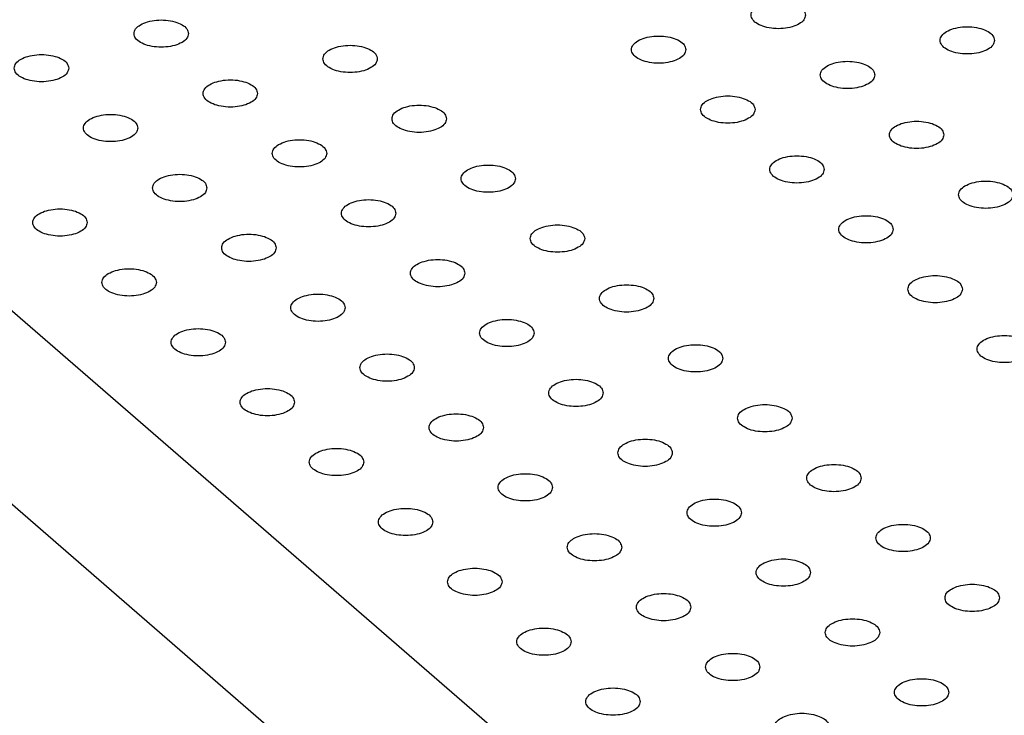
# Model space of a CAD drawing. Header units: inches. Extents: x 0 to 841, y 0 to 594.
# Tile 32 of 84: x 262 to 280, y 274 to 286. Entities that reach past the tile are written whole.
import ezdxf

# ---------------------------------------------------------------- set-up
doc = ezdxf.new("R2010")
doc.units = ezdxf.units.IN

# ---------------------------------------------------------------- blocks, each defined once
blk = doc.blocks.new('E8021-26512__20', base_point=(215.448, 264.568))
at = {"color": 7, "linetype": 'Continuous'}
for p, q in [((219.839, 317.67), (273.069, 271.572)), ((219.839, 314.119), (273.069, 268.021))]:
    blk.add_line(p, q, dxfattribs=at)
for points in [[(276.827, 286.38), (276.82, 286.41), (276.803, 286.479), (276.703, 286.551), (276.572, 286.604), (276.411, 286.632), (276.242, 286.632), (276.083, 286.604), (275.95, 286.551), (275.855, 286.479), (275.815, 286.38), (275.855, 286.282), (275.95, 286.209), (276.083, 286.157), (276.242, 286.129), (276.411, 286.129), (276.572, 286.157), (276.703, 286.209), (276.803, 286.282), (276.82, 286.35), (276.827, 286.38)], [(265.488, 286.04), (265.481, 286.07), (265.464, 286.139), (265.364, 286.211), (265.233, 286.264), (265.073, 286.291), (264.904, 286.291), (264.744, 286.264), (264.611, 286.211), (264.516, 286.139), (264.476, 286.04), (264.516, 285.941), (264.611, 285.869), (264.744, 285.816), (264.904, 285.789), (265.073, 285.789), (265.233, 285.816), (265.364, 285.869), (265.464, 285.941), (265.481, 286.01), (265.488, 286.04)], [(280.297, 285.915), (280.289, 285.946), (280.273, 286.014), (280.172, 286.086), (280.042, 286.139), (279.881, 286.167), (279.712, 286.167), (279.552, 286.139), (279.42, 286.086), (279.325, 286.014), (279.284, 285.915), (279.325, 285.817), (279.42, 285.744), (279.552, 285.692), (279.712, 285.664), (279.881, 285.664), (280.042, 285.692), (280.172, 285.744), (280.273, 285.817), (280.289, 285.885), (280.297, 285.915)], [(268.958, 285.575), (268.951, 285.605), (268.934, 285.674), (268.833, 285.746), (268.703, 285.799), (268.542, 285.826), (268.373, 285.826), (268.213, 285.799), (268.081, 285.746), (267.986, 285.674), (267.946, 285.575), (267.986, 285.477), (268.081, 285.404), (268.213, 285.351), (268.373, 285.324), (268.542, 285.324), (268.703, 285.351), (268.833, 285.404), (268.934, 285.477), (268.951, 285.545), (268.958, 285.575)], [(274.627, 285.745), (274.62, 285.775), (274.604, 285.844), (274.503, 285.916), (274.372, 285.969), (274.212, 285.997), (274.043, 285.997), (273.883, 285.969), (273.75, 285.916), (273.655, 285.844), (273.615, 285.745), (273.655, 285.647), (273.75, 285.574), (273.883, 285.522), (274.043, 285.494), (274.212, 285.494), (274.372, 285.522), (274.503, 285.574), (274.604, 285.647), (274.62, 285.715), (274.627, 285.745)], [(263.288, 285.405), (263.281, 285.435), (263.265, 285.504), (263.164, 285.576), (263.034, 285.629), (262.873, 285.656), (262.704, 285.656), (262.544, 285.629), (262.411, 285.576), (262.317, 285.504), (262.276, 285.405), (262.317, 285.306), (262.411, 285.234), (262.544, 285.181), (262.704, 285.154), (262.873, 285.154), (263.034, 285.181), (263.164, 285.234), (263.265, 285.306), (263.281, 285.375), (263.288, 285.405)], [(278.097, 285.28), (278.09, 285.311), (278.073, 285.379), (277.973, 285.451), (277.842, 285.504), (277.681, 285.532), (277.512, 285.532), (277.353, 285.504), (277.22, 285.451), (277.125, 285.379), (277.085, 285.28), (277.125, 285.182), (277.22, 285.109), (277.353, 285.057), (277.512, 285.029), (277.681, 285.029), (277.842, 285.057), (277.973, 285.109), (278.073, 285.182), (278.09, 285.25), (278.097, 285.28)], [(266.758, 284.94), (266.751, 284.97), (266.734, 285.039), (266.634, 285.111), (266.503, 285.164), (266.343, 285.191), (266.174, 285.191), (266.014, 285.164), (265.881, 285.111), (265.786, 285.039), (265.746, 284.94), (265.786, 284.842), (265.881, 284.769), (266.014, 284.716), (266.174, 284.689), (266.343, 284.689), (266.503, 284.716), (266.634, 284.769), (266.734, 284.842), (266.751, 284.91), (266.758, 284.94)], [(275.897, 284.645), (275.89, 284.676), (275.874, 284.744), (275.773, 284.816), (275.642, 284.869), (275.482, 284.897), (275.313, 284.897), (275.153, 284.869), (275.02, 284.816), (274.925, 284.744), (274.885, 284.645), (274.925, 284.547), (275.02, 284.474), (275.153, 284.422), (275.313, 284.394), (275.482, 284.394), (275.642, 284.422), (275.773, 284.474), (275.874, 284.547), (275.89, 284.615), (275.897, 284.645)], [(264.558, 284.305), (264.551, 284.335), (264.535, 284.404), (264.434, 284.476), (264.304, 284.529), (264.143, 284.556), (263.974, 284.556), (263.814, 284.529), (263.681, 284.476), (263.587, 284.404), (263.546, 284.305), (263.587, 284.207), (263.681, 284.134), (263.814, 284.081), (263.974, 284.054), (264.143, 284.054), (264.304, 284.081), (264.434, 284.134), (264.535, 284.207), (264.551, 284.275), (264.558, 284.305)], [(270.228, 284.475), (270.221, 284.505), (270.204, 284.574), (270.103, 284.646), (269.973, 284.699), (269.812, 284.727), (269.643, 284.727), (269.483, 284.699), (269.351, 284.646), (269.256, 284.574), (269.216, 284.475), (269.256, 284.377), (269.351, 284.304), (269.483, 284.252), (269.643, 284.224), (269.812, 284.224), (269.973, 284.252), (270.103, 284.304), (270.204, 284.377), (270.221, 284.445), (270.228, 284.475)], [(279.367, 284.181), (279.36, 284.211), (279.343, 284.279), (279.243, 284.352), (279.112, 284.404), (278.951, 284.432), (278.782, 284.432), (278.623, 284.404), (278.49, 284.352), (278.395, 284.279), (278.355, 284.181), (278.395, 284.082), (278.49, 284.01), (278.623, 283.957), (278.782, 283.929), (278.951, 283.929), (279.112, 283.957), (279.243, 284.01), (279.343, 284.082), (279.36, 284.15), (279.367, 284.181)], [(268.028, 283.84), (268.021, 283.87), (268.004, 283.939), (267.904, 284.011), (267.773, 284.064), (267.613, 284.092), (267.444, 284.092), (267.284, 284.064), (267.151, 284.011), (267.056, 283.939), (267.016, 283.84), (267.056, 283.742), (267.151, 283.669), (267.284, 283.617), (267.444, 283.589), (267.613, 283.589), (267.773, 283.617), (267.904, 283.669), (268.004, 283.742), (268.021, 283.81), (268.028, 283.84)], [(277.167, 283.546), (277.16, 283.576), (277.144, 283.644), (277.043, 283.717), (276.912, 283.769), (276.752, 283.797), (276.583, 283.797), (276.423, 283.769), (276.29, 283.717), (276.195, 283.644), (276.155, 283.546), (276.195, 283.447), (276.29, 283.375), (276.423, 283.322), (276.583, 283.294), (276.752, 283.294), (276.912, 283.322), (277.043, 283.375), (277.144, 283.447), (277.16, 283.515), (277.167, 283.546)], [(271.498, 283.375), (271.491, 283.406), (271.474, 283.474), (271.373, 283.546), (271.243, 283.599), (271.082, 283.627), (270.913, 283.627), (270.753, 283.599), (270.621, 283.546), (270.526, 283.474), (270.486, 283.375), (270.526, 283.277), (270.621, 283.204), (270.753, 283.152), (270.913, 283.124), (271.082, 283.124), (271.243, 283.152), (271.373, 283.204), (271.474, 283.277), (271.491, 283.345), (271.498, 283.375)], [(265.828, 283.205), (265.821, 283.235), (265.805, 283.304), (265.704, 283.376), (265.574, 283.429), (265.413, 283.457), (265.244, 283.457), (265.084, 283.429), (264.951, 283.376), (264.857, 283.304), (264.816, 283.205), (264.857, 283.107), (264.951, 283.034), (265.084, 282.982), (265.244, 282.954), (265.413, 282.954), (265.574, 282.982), (265.704, 283.034), (265.805, 283.107), (265.821, 283.175), (265.828, 283.205)], [(280.637, 283.081), (280.63, 283.111), (280.613, 283.179), (280.513, 283.252), (280.382, 283.304), (280.221, 283.332), (280.052, 283.332), (279.893, 283.304), (279.76, 283.252), (279.665, 283.179), (279.625, 283.081), (279.665, 282.982), (279.76, 282.91), (279.893, 282.857), (280.052, 282.829), (280.221, 282.829), (280.382, 282.857), (280.513, 282.91), (280.613, 282.982), (280.63, 283.051), (280.637, 283.081)], [(269.298, 282.74), (269.291, 282.771), (269.274, 282.839), (269.174, 282.911), (269.043, 282.964), (268.883, 282.992), (268.714, 282.992), (268.554, 282.964), (268.421, 282.911), (268.326, 282.839), (268.286, 282.74), (268.326, 282.642), (268.421, 282.569), (268.554, 282.517), (268.714, 282.489), (268.883, 282.489), (269.043, 282.517), (269.174, 282.569), (269.274, 282.642), (269.291, 282.71), (269.298, 282.74)], [(263.629, 282.57), (263.621, 282.6), (263.605, 282.669), (263.504, 282.741), (263.374, 282.794), (263.213, 282.822), (263.044, 282.822), (262.884, 282.794), (262.752, 282.741), (262.657, 282.669), (262.616, 282.57), (262.657, 282.472), (262.752, 282.399), (262.884, 282.347), (263.044, 282.319), (263.213, 282.319), (263.374, 282.347), (263.504, 282.399), (263.605, 282.472), (263.621, 282.54), (263.629, 282.57)], [(278.437, 282.446), (278.43, 282.476), (278.414, 282.544), (278.313, 282.617), (278.182, 282.669), (278.022, 282.697), (277.853, 282.697), (277.693, 282.669), (277.56, 282.617), (277.465, 282.544), (277.425, 282.446), (277.465, 282.347), (277.56, 282.275), (277.693, 282.222), (277.853, 282.194), (278.022, 282.194), (278.182, 282.222), (278.313, 282.275), (278.414, 282.347), (278.43, 282.416), (278.437, 282.446)], [(272.768, 282.276), (272.761, 282.306), (272.744, 282.374), (272.643, 282.447), (272.513, 282.499), (272.352, 282.527), (272.183, 282.527), (272.023, 282.499), (271.891, 282.447), (271.796, 282.374), (271.756, 282.276), (271.796, 282.177), (271.891, 282.105), (272.023, 282.052), (272.183, 282.024), (272.352, 282.024), (272.513, 282.052), (272.643, 282.105), (272.744, 282.177), (272.761, 282.245), (272.768, 282.276)], [(267.098, 282.105), (267.091, 282.136), (267.075, 282.204), (266.974, 282.276), (266.844, 282.329), (266.683, 282.357), (266.514, 282.357), (266.354, 282.329), (266.221, 282.276), (266.127, 282.204), (266.086, 282.105), (266.127, 282.007), (266.221, 281.934), (266.354, 281.882), (266.514, 281.854), (266.683, 281.854), (266.844, 281.882), (266.974, 281.934), (267.075, 282.007), (267.091, 282.075), (267.098, 282.105)], [(270.568, 281.641), (270.561, 281.671), (270.544, 281.739), (270.444, 281.812), (270.313, 281.864), (270.153, 281.892), (269.984, 281.892), (269.824, 281.864), (269.691, 281.812), (269.596, 281.739), (269.556, 281.641), (269.596, 281.542), (269.691, 281.47), (269.824, 281.417), (269.984, 281.389), (270.153, 281.389), (270.313, 281.417), (270.444, 281.47), (270.544, 281.542), (270.561, 281.61), (270.568, 281.641)], [(264.899, 281.47), (264.891, 281.501), (264.875, 281.569), (264.774, 281.641), (264.644, 281.694), (264.483, 281.722), (264.314, 281.722), (264.154, 281.694), (264.022, 281.641), (263.927, 281.569), (263.886, 281.47), (263.927, 281.372), (264.022, 281.299), (264.154, 281.247), (264.314, 281.219), (264.483, 281.219), (264.644, 281.247), (264.774, 281.299), (264.875, 281.372), (264.891, 281.44), (264.899, 281.47)], [(279.707, 281.346), (279.7, 281.376), (279.684, 281.444), (279.583, 281.517), (279.452, 281.57), (279.292, 281.597), (279.123, 281.597), (278.963, 281.57), (278.83, 281.517), (278.735, 281.444), (278.695, 281.346), (278.735, 281.247), (278.83, 281.175), (278.963, 281.122), (279.123, 281.095), (279.292, 281.095), (279.452, 281.122), (279.583, 281.175), (279.684, 281.247), (279.7, 281.316), (279.707, 281.346)], [(274.038, 281.176), (274.031, 281.206), (274.014, 281.274), (273.913, 281.347), (273.783, 281.399), (273.622, 281.427), (273.453, 281.427), (273.293, 281.399), (273.161, 281.347), (273.066, 281.274), (273.026, 281.176), (273.066, 281.077), (273.161, 281.005), (273.293, 280.952), (273.453, 280.924), (273.622, 280.924), (273.783, 280.952), (273.913, 281.005), (274.014, 281.077), (274.031, 281.146), (274.038, 281.176)], [(268.368, 281.006), (268.361, 281.036), (268.345, 281.104), (268.244, 281.177), (268.114, 281.229), (267.953, 281.257), (267.784, 281.257), (267.624, 281.229), (267.491, 281.177), (267.397, 281.104), (267.356, 281.006), (267.397, 280.907), (267.491, 280.835), (267.624, 280.782), (267.784, 280.754), (267.953, 280.754), (268.114, 280.782), (268.244, 280.835), (268.345, 280.907), (268.361, 280.975), (268.368, 281.006)], [(271.838, 280.541), (271.831, 280.571), (271.814, 280.639), (271.714, 280.712), (271.583, 280.764), (271.423, 280.792), (271.254, 280.792), (271.094, 280.764), (270.961, 280.712), (270.866, 280.639), (270.826, 280.541), (270.866, 280.442), (270.961, 280.37), (271.094, 280.317), (271.254, 280.289), (271.423, 280.289), (271.583, 280.317), (271.714, 280.37), (271.814, 280.442), (271.831, 280.511), (271.838, 280.541)], [(266.169, 280.371), (266.161, 280.401), (266.145, 280.469), (266.044, 280.542), (265.914, 280.594), (265.753, 280.622), (265.584, 280.622), (265.424, 280.594), (265.292, 280.542), (265.197, 280.469), (265.156, 280.371), (265.197, 280.272), (265.292, 280.2), (265.424, 280.147), (265.584, 280.119), (265.753, 280.119), (265.914, 280.147), (266.044, 280.2), (266.145, 280.272), (266.161, 280.34), (266.169, 280.371)], [(280.977, 280.246), (280.97, 280.276), (280.954, 280.345), (280.853, 280.417), (280.722, 280.47), (280.562, 280.497), (280.393, 280.497), (280.233, 280.47), (280.1, 280.417), (280.005, 280.345), (279.965, 280.246), (280.005, 280.147), (280.1, 280.075), (280.233, 280.022), (280.393, 279.995), (280.562, 279.995), (280.722, 280.022), (280.853, 280.075), (280.954, 280.147), (280.97, 280.216), (280.977, 280.246)], [(275.308, 280.076), (275.301, 280.106), (275.284, 280.174), (275.183, 280.247), (275.053, 280.3), (274.892, 280.327), (274.723, 280.327), (274.563, 280.3), (274.431, 280.247), (274.336, 280.174), (274.296, 280.076), (274.336, 279.977), (274.431, 279.905), (274.563, 279.852), (274.723, 279.825), (274.892, 279.825), (275.053, 279.852), (275.183, 279.905), (275.284, 279.977), (275.301, 280.046), (275.308, 280.076)], [(269.638, 279.906), (269.631, 279.936), (269.615, 280.004), (269.514, 280.077), (269.384, 280.129), (269.223, 280.157), (269.054, 280.157), (268.894, 280.129), (268.761, 280.077), (268.667, 280.004), (268.626, 279.906), (268.667, 279.807), (268.761, 279.735), (268.894, 279.682), (269.054, 279.654), (269.223, 279.654), (269.384, 279.682), (269.514, 279.735), (269.615, 279.807), (269.631, 279.876), (269.638, 279.906)], [(273.108, 279.441), (273.101, 279.471), (273.084, 279.539), (272.984, 279.612), (272.853, 279.665), (272.693, 279.692), (272.524, 279.692), (272.364, 279.665), (272.231, 279.612), (272.136, 279.539), (272.096, 279.441), (272.136, 279.342), (272.231, 279.27), (272.364, 279.217), (272.524, 279.19), (272.693, 279.19), (272.853, 279.217), (272.984, 279.27), (273.084, 279.342), (273.101, 279.411), (273.108, 279.441)], [(267.439, 279.271), (267.431, 279.301), (267.415, 279.369), (267.314, 279.442), (267.184, 279.494), (267.023, 279.522), (266.854, 279.522), (266.694, 279.494), (266.562, 279.442), (266.467, 279.369), (266.426, 279.271), (266.467, 279.172), (266.562, 279.1), (266.694, 279.047), (266.854, 279.019), (267.023, 279.019), (267.184, 279.047), (267.314, 279.1), (267.415, 279.172), (267.431, 279.241), (267.439, 279.271)], [(276.578, 278.976), (276.571, 279.006), (276.554, 279.075), (276.453, 279.147), (276.323, 279.2), (276.162, 279.227), (275.993, 279.227), (275.833, 279.2), (275.701, 279.147), (275.606, 279.075), (275.566, 278.976), (275.606, 278.877), (275.701, 278.805), (275.833, 278.752), (275.993, 278.725), (276.162, 278.725), (276.323, 278.752), (276.453, 278.805), (276.554, 278.877), (276.571, 278.946), (276.578, 278.976)], [(270.908, 278.806), (270.901, 278.836), (270.885, 278.904), (270.784, 278.977), (270.654, 279.03), (270.493, 279.057), (270.324, 279.057), (270.164, 279.03), (270.031, 278.977), (269.937, 278.904), (269.896, 278.806), (269.937, 278.707), (270.031, 278.635), (270.164, 278.582), (270.324, 278.555), (270.493, 278.555), (270.654, 278.582), (270.784, 278.635), (270.885, 278.707), (270.901, 278.776), (270.908, 278.806)], [(274.378, 278.341), (274.371, 278.371), (274.354, 278.44), (274.254, 278.512), (274.123, 278.565), (273.963, 278.592), (273.794, 278.592), (273.634, 278.565), (273.501, 278.512), (273.406, 278.44), (273.366, 278.341), (273.406, 278.242), (273.501, 278.17), (273.634, 278.117), (273.794, 278.09), (273.963, 278.09), (274.123, 278.117), (274.254, 278.17), (274.354, 278.242), (274.371, 278.311), (274.378, 278.341)], [(268.709, 278.171), (268.701, 278.201), (268.685, 278.269), (268.584, 278.342), (268.454, 278.395), (268.293, 278.422), (268.124, 278.422), (267.964, 278.395), (267.832, 278.342), (267.737, 278.269), (267.696, 278.171), (267.737, 278.072), (267.832, 278), (267.964, 277.947), (268.124, 277.92), (268.293, 277.92), (268.454, 277.947), (268.584, 278), (268.685, 278.072), (268.701, 278.141), (268.709, 278.171)], [(277.848, 277.876), (277.841, 277.906), (277.824, 277.975), (277.723, 278.047), (277.593, 278.1), (277.432, 278.127), (277.263, 278.127), (277.103, 278.1), (276.971, 278.047), (276.876, 277.975), (276.836, 277.876), (276.876, 277.778), (276.971, 277.705), (277.103, 277.653), (277.263, 277.625), (277.432, 277.625), (277.593, 277.653), (277.723, 277.705), (277.824, 277.778), (277.841, 277.846), (277.848, 277.876)], [(272.178, 277.706), (272.171, 277.736), (272.155, 277.805), (272.054, 277.877), (271.924, 277.93), (271.763, 277.957), (271.594, 277.957), (271.434, 277.93), (271.301, 277.877), (271.207, 277.805), (271.166, 277.706), (271.207, 277.607), (271.301, 277.535), (271.434, 277.482), (271.594, 277.455), (271.763, 277.455), (271.924, 277.482), (272.054, 277.535), (272.155, 277.607), (272.171, 277.676), (272.178, 277.706)], [(269.979, 277.071), (269.971, 277.101), (269.955, 277.17), (269.854, 277.242), (269.724, 277.295), (269.563, 277.322), (269.394, 277.322), (269.234, 277.295), (269.102, 277.242), (269.007, 277.17), (268.966, 277.071), (269.007, 276.972), (269.102, 276.9), (269.234, 276.847), (269.394, 276.82), (269.563, 276.82), (269.724, 276.847), (269.854, 276.9), (269.955, 276.972), (269.971, 277.041), (269.979, 277.071)], [(275.648, 277.241), (275.641, 277.271), (275.624, 277.34), (275.524, 277.412), (275.393, 277.465), (275.233, 277.492), (275.064, 277.492), (274.904, 277.465), (274.771, 277.412), (274.676, 277.34), (274.636, 277.241), (274.676, 277.143), (274.771, 277.07), (274.904, 277.018), (275.064, 276.99), (275.233, 276.99), (275.393, 277.018), (275.524, 277.07), (275.624, 277.143), (275.641, 277.211), (275.648, 277.241)], [(279.118, 276.776), (279.111, 276.807), (279.094, 276.875), (278.993, 276.947), (278.863, 277), (278.702, 277.028), (278.533, 277.028), (278.373, 277), (278.241, 276.947), (278.146, 276.875), (278.106, 276.776), (278.146, 276.678), (278.241, 276.605), (278.373, 276.553), (278.533, 276.525), (278.702, 276.525), (278.863, 276.553), (278.993, 276.605), (279.094, 276.678), (279.111, 276.746), (279.118, 276.776)], [(273.448, 276.606), (273.441, 276.636), (273.425, 276.705), (273.324, 276.777), (273.194, 276.83), (273.033, 276.857), (272.864, 276.857), (272.704, 276.83), (272.571, 276.777), (272.477, 276.705), (272.436, 276.606), (272.477, 276.508), (272.571, 276.435), (272.704, 276.383), (272.864, 276.355), (273.033, 276.355), (273.194, 276.383), (273.324, 276.435), (273.425, 276.508), (273.441, 276.576), (273.448, 276.606)], [(276.918, 276.141), (276.911, 276.172), (276.894, 276.24), (276.794, 276.312), (276.663, 276.365), (276.503, 276.393), (276.334, 276.393), (276.174, 276.365), (276.041, 276.312), (275.946, 276.24), (275.906, 276.141), (275.946, 276.043), (276.041, 275.97), (276.174, 275.918), (276.334, 275.89), (276.503, 275.89), (276.663, 275.918), (276.794, 275.97), (276.894, 276.043), (276.911, 276.111), (276.918, 276.141)], [(271.249, 275.971), (271.241, 276.001), (271.225, 276.07), (271.124, 276.142), (270.994, 276.195), (270.833, 276.222), (270.664, 276.222), (270.504, 276.195), (270.372, 276.142), (270.277, 276.07), (270.236, 275.971), (270.277, 275.873), (270.372, 275.8), (270.504, 275.748), (270.664, 275.72), (270.833, 275.72), (270.994, 275.748), (271.124, 275.8), (271.225, 275.873), (271.241, 275.941), (271.249, 275.971)], [(280.388, 275.676), (280.381, 275.707), (280.364, 275.775), (280.263, 275.848), (280.133, 275.9), (279.972, 275.928), (279.803, 275.928), (279.643, 275.9), (279.511, 275.848), (279.416, 275.775), (279.376, 275.676), (279.416, 275.578), (279.511, 275.505), (279.643, 275.453), (279.803, 275.425), (279.972, 275.425), (280.133, 275.453), (280.263, 275.505), (280.364, 275.578), (280.381, 275.646), (280.388, 275.676)], [(274.718, 275.506), (274.711, 275.537), (274.695, 275.605), (274.594, 275.677), (274.464, 275.73), (274.303, 275.758), (274.134, 275.758), (273.974, 275.73), (273.841, 275.677), (273.747, 275.605), (273.706, 275.506), (273.747, 275.408), (273.841, 275.335), (273.974, 275.283), (274.134, 275.255), (274.303, 275.255), (274.464, 275.283), (274.594, 275.335), (274.695, 275.408), (274.711, 275.476), (274.718, 275.506)], [(278.188, 275.041), (278.181, 275.072), (278.164, 275.14), (278.064, 275.213), (277.933, 275.265), (277.773, 275.293), (277.604, 275.293), (277.444, 275.265), (277.311, 275.213), (277.216, 275.14), (277.176, 275.041), (277.216, 274.943), (277.311, 274.87), (277.444, 274.818), (277.604, 274.79), (277.773, 274.79), (277.933, 274.818), (278.064, 274.87), (278.164, 274.943), (278.181, 275.011), (278.188, 275.041)], [(272.519, 274.871), (272.511, 274.902), (272.495, 274.97), (272.394, 275.042), (272.264, 275.095), (272.103, 275.123), (271.934, 275.123), (271.774, 275.095), (271.642, 275.042), (271.547, 274.97), (271.506, 274.871), (271.547, 274.773), (271.642, 274.7), (271.774, 274.648), (271.934, 274.62), (272.103, 274.62), (272.264, 274.648), (272.394, 274.7), (272.495, 274.773), (272.511, 274.841), (272.519, 274.871)], [(275.988, 274.406), (275.981, 274.437), (275.965, 274.505), (275.864, 274.578), (275.734, 274.63), (275.573, 274.658), (275.404, 274.658), (275.244, 274.63), (275.111, 274.578), (275.017, 274.505), (274.976, 274.406), (275.017, 274.308), (275.111, 274.235), (275.244, 274.183), (275.404, 274.155), (275.573, 274.155), (275.734, 274.183), (275.864, 274.235), (275.965, 274.308), (275.981, 274.376), (275.988, 274.406)], [(279.458, 273.942), (279.451, 273.972), (279.434, 274.04), (279.334, 274.113), (279.203, 274.165), (279.043, 274.193), (278.874, 274.193), (278.714, 274.165), (278.581, 274.113), (278.486, 274.04), (278.446, 273.942), (278.486, 273.843), (278.581, 273.771), (278.714, 273.718), (278.874, 273.69), (279.043, 273.69), (279.203, 273.718), (279.334, 273.771), (279.434, 273.843), (279.451, 273.911), (279.458, 273.942)], [(273.789, 273.771), (273.781, 273.802), (273.765, 273.87), (273.664, 273.943), (273.534, 273.995), (273.373, 274.023), (273.204, 274.023), (273.044, 273.995), (272.912, 273.943), (272.817, 273.87), (272.776, 273.771), (272.817, 273.673), (272.912, 273.6), (273.044, 273.548), (273.204, 273.52), (273.373, 273.52), (273.534, 273.548), (273.664, 273.6), (273.765, 273.673), (273.781, 273.741), (273.789, 273.771)], [(277.258, 273.307), (277.251, 273.337), (277.235, 273.405), (277.134, 273.478), (277.004, 273.53), (276.843, 273.558), (276.674, 273.558), (276.514, 273.53), (276.381, 273.478), (276.287, 273.405), (276.246, 273.307), (276.287, 273.208), (276.381, 273.136), (276.514, 273.083), (276.674, 273.055), (276.843, 273.055), (277.004, 273.083), (277.134, 273.136), (277.235, 273.208), (277.251, 273.276), (277.258, 273.307)]]:
    blk.add_open_spline(points, degree=3, knots=[0, 0, 0, 0, 0.090666, 0.205523, 0.349779, 0.515635, 0.689283, 0.855139, 0.999394, 1.114251, 1.204917, 1.295583, 1.410441, 1.554696, 1.720552, 1.8942, 2.060056, 2.204311, 2.319168, 2.409834, 2.409834, 2.409834, 2.409834], dxfattribs=at)
blk = doc.blocks.new('E8021-66412_MUXIP01', base_point=(215.448, 260.79))
blk.add_blockref('E8021-26512__20', (215.448, 264.568))
blk = doc.blocks.new('E8021-96570__289', base_point=(48.856, 135.123))
blk.add_blockref('E8021-66412_MUXIP01', (215.448, 260.79))
blk = doc.blocks.new('Gen1', base_point=(425.6, 319.556))
blk.add_blockref('E8021-96570__289', (48.856, 135.123))

msp = doc.modelspace()

# ---------------------------------------------------------------- block references
msp.add_blockref('Gen1', (425.6, 319.556))

doc.saveas('drawing.dxf')
